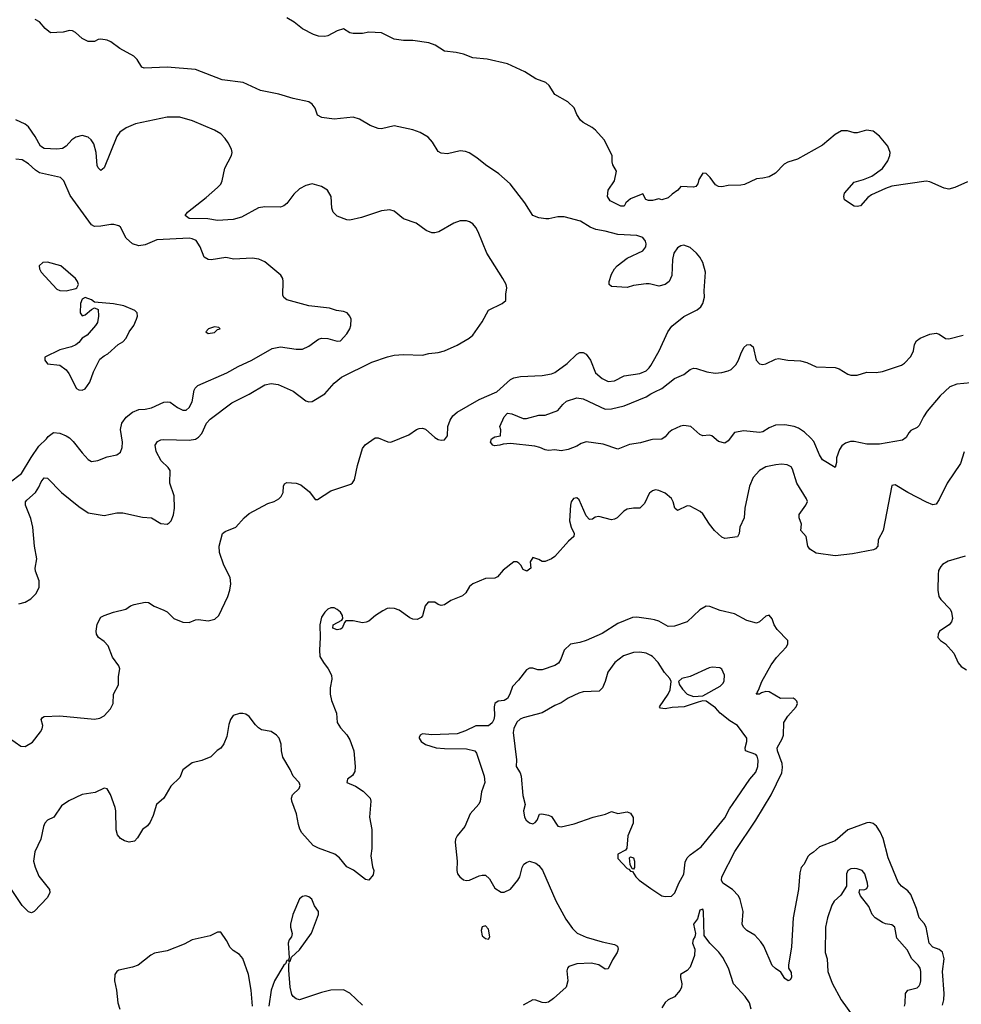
# Model space of a CAD drawing. Header units: inches. Extents: x 1771504 to 1971212, y 471788 to 643615.
# Tile 80 of 256: x 1855995 to 1861970, y 533001 to 539252. Entities that reach past the tile are written whole.
import ezdxf

# ---------------------------------------------------------------- set-up
doc = ezdxf.new("R2010")
doc.units = ezdxf.units.IN
doc.header["$MEASUREMENT"] = 0
doc.layers.add('B8553', color=7, linetype='Continuous')
doc.layers.add('B8563', color=7, linetype='Continuous')

msp = doc.modelspace()

# ---------------------------------------------------------------- linework, layer by layer
at = {"layer": 'B8553', "color": 5}
for points, elevation in [([(1860000, 537573.4), (1859990, 537576), (1859970, 537576), (1859890, 537565.2), (1859850, 537552.7), (1859750, 537558), (1859736, 537570), (1859736.2, 537590), (1859750, 537636.3), (1859768.6, 537670), (1859785.7, 537690), (1859850, 537738.3), (1859950, 537785.3), (1859968.4, 537810), (1859970.8, 537830), (1859966.1, 537846.1), (1859950, 537869.7), (1859910, 537882.5), (1859790, 537888.7), (1859710, 537909.8), (1859650, 537919.8), (1859614.5, 537934.5), (1859552.5, 537972.5), (1859450, 538001), (1859410, 538001.2), (1859352.7, 537987.3), (1859332.8, 537987.2), (1859290, 537995), (1859251.8, 538010), (1859200.8, 538090), (1859106.8, 538210), (1859034.4, 538274.4), (1858949.8, 538330), (1858895.8, 538375.8), (1858847.2, 538407.2), (1858824.5, 538415.5), (1858790, 538418.8), (1858710, 538400.8), (1858670, 538404), (1858650, 538415.4), (1858614.9, 538474.9), (1858586.8, 538506.8), (1858536.7, 538536.7), (1858490, 538553.5), (1858370, 538578.4), (1858290, 538559.1), (1858270, 538561), (1858219.7, 538579.7), (1858150, 538620.4), (1858110, 538632.8), (1857990, 538619.6), (1857911.6, 538631.6), (1857885.4, 538645.4), (1857869.4, 538690), (1857850, 538716), (1857830, 538731.6), (1857730, 538751.1), (1857638.7, 538778.7), (1857522.7, 538802.7), (1857412.8, 538852.8), (1857278.4, 538870), (1857110, 538934.9), (1856930, 538951.3), (1856784.6, 538944.6), (1856769.7, 538950), (1856739.5, 538999.5), (1856719.9, 539019.9), (1856629.4, 539070), (1856572.5, 539112.5), (1856550, 539122.9), (1856510, 539129.4), (1856493.4, 539126.6), (1856470, 539114), (1856430, 539114), (1856390, 539133.2), (1856349, 539170), (1856330, 539180.9), (1856310, 539183.7), (1856270, 539174), (1856190, 539169.4), (1856155.8, 539195.8), (1856119.2, 539239.2), (1856092.4, 539252.4)], 380), ([(1860000, 538105), (1859984.7, 538104.7), (1859968, 538110), (1859950, 538146), (1859870, 538115.3), (1859842, 538090), (1859830, 538068.7), (1859810, 538068.7), (1859742, 538102), (1859724, 538130), (1859729.4, 538170.6), (1859768.7, 538230), (1859782, 538290), (1859759, 538330), (1859754, 538350), (1859755.3, 538390), (1859704, 538490), (1859649, 538550), (1859627.2, 538567.2), (1859570, 538599.3), (1859554.5, 538614.5), (1859529.7, 538649.7), (1859512.9, 538692.9), (1859472.7, 538730), (1859390, 538778), (1859355.1, 538835.1), (1859334.1, 538854.1), (1859270, 538876.8), (1859199.9, 538920.1), (1859090, 538972), (1858962, 539002), (1858869.6, 539009.6), (1858810, 539033.2), (1858764.5, 539044.5), (1858690, 539052.3), (1858631.4, 539091.4), (1858590, 539105.1), (1858490, 539120.9), (1858430, 539119.3), (1858370, 539129.3), (1858290, 539169), (1858210, 539172.7), (1858170, 539165.2), (1858110, 539165.2), (1858090, 539169.3), (1858050, 539193.2), (1858010, 539180.9), (1857950, 539149.6), (1857930, 539145.6), (1857890, 539147.6), (1857858.4, 539158.4), (1857790, 539193.3), (1857737.3, 539237.3), (1857690, 539264.2)], 360), ([(1855990, 535543.1), (1856030, 535553.4), (1856065.5, 535574.5), (1856099.7, 535610), (1856119.1, 535650), (1856117.8, 535690), (1856095.6, 535750), (1856093.3, 535770), (1856102.5, 535830), (1856088.3, 535910), (1856078.6, 536030), (1856065.4, 536085.4), (1856030.8, 536170), (1856031.9, 536190), (1856039.1, 536200.9), (1856093.8, 536250), (1856116.5, 536283.5), (1856130, 536317.1), (1856150, 536343.1), (1856170, 536342), (1856259.5, 536250), (1856370, 536160.9), (1856430, 536121.3), (1856530, 536104.7), (1856610, 536122), (1856650, 536121.3), (1856773.9, 536093.9), (1856830, 536090.3), (1856890, 536053.1), (1856930, 536050.3), (1856942.8, 536057.2), (1856955.3, 536070), (1856970.5, 536109.5), (1856977.7, 536150), (1856975.7, 536230), (1856947.4, 536310), (1856949.7, 536390), (1856935.8, 536410), (1856892.2, 536452.2), (1856860.3, 536510), (1856854.2, 536550), (1856870, 536574.6), (1856890, 536584), (1856910, 536585.8), (1857070, 536582), (1857110, 536588.1), (1857130, 536601.5), (1857150, 536624.6), (1857179.3, 536690), (1857203.5, 536716.5), (1857341.3, 536818.7), (1857450, 536874.7), (1857550, 536933.2), (1857590, 536942.4), (1857635.5, 536935.5), (1857730, 536893.1), (1857810, 536831.7), (1857830, 536826.5), (1857850, 536827.9), (1857930, 536876.5), (1857990, 536945), (1858037.7, 536982.3), (1858230, 537078.4), (1858328.3, 537111.7), (1858370, 537121.2), (1858430, 537126.9), (1858550, 537121.3), (1858590, 537132.4), (1858650, 537138.7), (1858690, 537148.8), (1858770, 537185.5), (1858846.6, 537230), (1858869.5, 537250), (1858930, 537334), (1858970, 537407.7), (1859057.2, 537450), (1859079.3, 537470), (1859079.5, 537510), (1859087, 537550), (1859082, 537570), (1859061.3, 537610), (1858958.7, 537770), (1858904.5, 537904.5), (1858890, 537932), (1858870, 537956.9), (1858850, 537969.7), (1858830, 537975.4), (1858790, 537975.4), (1858750, 537961.3), (1858655.1, 537904.9), (1858630, 537898.7), (1858610, 537899.7), (1858574.6, 537914.6), (1858510, 537959.7), (1858430, 537987.3), (1858370, 538035.6), (1858344.4, 538044.4), (1858290, 538038.7), (1858164.6, 537995.4), (1858090, 537978.9), (1858070, 537981.1), (1858010, 538005.1), (1857984.2, 538030), (1857974.5, 538054.5), (1857971.1, 538130), (1857947.6, 538170), (1857910, 538193.7), (1857850, 538209.7), (1857810, 538199.7), (1857770, 538178.9), (1857734.6, 538145.4), (1857690, 538085.1), (1857670.2, 538069.8), (1857650, 538061.5), (1857550, 538063.5), (1857510, 538057.8), (1857401.3, 537998.7), (1857350, 537982.8), (1857250, 537977), (1857188.8, 537988.8), (1857069.2, 537990), (1857044.2, 538010), (1857059.7, 538030), (1857177.7, 538122.3), (1857250, 538185.8), (1857270, 538208.9), (1857278.6, 538230), (1857296.2, 538310), (1857338, 538390), (1857342.2, 538410), (1857339.2, 538430), (1857318, 538470), (1857298.4, 538498.4), (1857270, 538527.2), (1857231.2, 538551.2), (1857092, 538610), (1857010, 538633.8), (1856930, 538632.8), (1856730, 538590.9), (1856670, 538566), (1856630, 538537.4), (1856610.1, 538509.9), (1856530, 538312.3), (1856510, 538294.5), (1856492.5, 538312.5), (1856486.8, 538326.8), (1856479, 538410), (1856464.5, 538464.5), (1856449.1, 538489.1), (1856430, 538506), (1856390, 538516.5), (1856350, 538505.8), (1856324.9, 538490), (1856289.2, 538450), (1856265.7, 538434.3), (1856230.1, 538429.9), (1856150, 538433.3), (1856126.2, 538450), (1856092.3, 538510), (1856050, 538571.9), (1856030, 538589.8), (1855970, 538616.2)], 420), ([(1855927.8, 536312.2), (1856005.7, 536370), (1856067.2, 536472.8), (1856116.3, 536543.7), (1856163.7, 536590), (1856174.2, 536605.8), (1856210, 536630.6), (1856250, 536626.7), (1856290, 536610.3), (1856310, 536597), (1856333.9, 536573.9), (1856390, 536503.1), (1856430, 536460.4), (1856450, 536447), (1856490, 536452.6), (1856550, 536476.2), (1856610, 536490.3), (1856633.4, 536506.6), (1856644.6, 536535.4), (1856647.2, 536570), (1856635, 536650), (1856643.5, 536690), (1856670, 536728.9), (1856710, 536760.8), (1856750, 536777.3), (1856790, 536779.2), (1856830, 536788.2), (1856910, 536823.2), (1856930, 536825.5), (1856950, 536822.8), (1856995.8, 536790), (1857030, 536772.6), (1857050, 536774), (1857070, 536790.3), (1857090, 536826.7), (1857100.9, 536899.1), (1857107.1, 536912.9), (1857126, 536930), (1857309.8, 537010.2), (1857380.5, 537050), (1857467.8, 537090), (1857596.2, 537163.8), (1857650, 537174.9), (1857750, 537159.5), (1857790, 537160.5), (1857830, 537179.1), (1857890, 537224.4), (1857910, 537230.4), (1857950, 537228), (1858010, 537210.6), (1858030, 537214), (1858070, 537258), (1858089.7, 537290), (1858096, 537310), (1858097.7, 537350), (1858089.6, 537370), (1858071.8, 537390), (1858050, 537399.7), (1858005.9, 537405.9), (1857960.5, 537420.5), (1857830, 537436.3), (1857690, 537473.2), (1857670, 537489), (1857664.2, 537504.2), (1857667.6, 537590), (1857663.6, 537610), (1857651.6, 537630), (1857550, 537715.1), (1857512.1, 537732.1), (1857470, 537738), (1857352.5, 537732.5), (1857302.7, 537742.7), (1857210, 537727.8), (1857190, 537729.6), (1857165.2, 537745.2), (1857139.7, 537810), (1857114, 537850), (1857090, 537861.8), (1857070, 537864.6), (1856865.1, 537854.9), (1856790, 537823.7), (1856750, 537817.2), (1856710, 537829.3), (1856670, 537866), (1856634, 537934), (1856623.7, 537943.7), (1856592.3, 537952.3), (1856572, 537952), (1856510, 537940.5), (1856470, 537939.5), (1856449.2, 537950), (1856315.8, 538135.8), (1856273.6, 538230), (1856252.7, 538250), (1856120.3, 538280.3), (1856095.8, 538295.8), (1856050, 538336.4), (1856010, 538362), (1855970, 538366.3)], 440), ([(1855930.6, 534690), (1856000.8, 534640.8), (1856030, 534636.9), (1856075, 534665), (1856126.8, 534730), (1856137.7, 534750), (1856140.4, 534770), (1856131.8, 534810), (1856138.4, 534821.6), (1856150, 534828.2), (1856250, 534832.4), (1856470, 534811.5), (1856502.6, 534817.4), (1856530, 534833.4), (1856570, 534876.4), (1856586.9, 534910), (1856589.6, 534970), (1856621.7, 535030), (1856622.5, 535082.5), (1856629.8, 535130), (1856623.9, 535150), (1856584.4, 535204.4), (1856556.7, 535276.7), (1856530, 535305.3), (1856494.3, 535330), (1856482.4, 535350), (1856479.8, 535370), (1856486.3, 535413.7), (1856510, 535459.1), (1856530, 535470.4), (1856590, 535490.6), (1856668.7, 535510), (1856697.2, 535530), (1856721.2, 535538.8), (1856790, 535553.8), (1856811.1, 535551.1), (1856848.2, 535528.2), (1856910, 535503.1), (1856930, 535492.2), (1856972.7, 535450), (1857030, 535427.8), (1857070, 535425.3), (1857110, 535441.5), (1857130, 535444), (1857190, 535435.9), (1857233.3, 535446.7), (1857258, 535470), (1857315, 535590), (1857328.8, 535630), (1857335, 535670), (1857329.8, 535710), (1857289.9, 535789.9), (1857263.5, 535870), (1857261, 535910), (1857281.2, 535990), (1857298, 536002), (1857365.2, 536030), (1857419.3, 536090), (1857450, 536116.3), (1857570, 536180.5), (1857610, 536193.4), (1857639, 536210), (1857654.5, 536225.5), (1857666, 536250), (1857669.3, 536290), (1857675.5, 536304.5), (1857690, 536313.4), (1857750, 536310.3), (1857779.7, 536299.7), (1857833.8, 536253.8), (1857870, 536206), (1857884.9, 536204.9), (1857970, 536261.5), (1858095.9, 536304.1), (1858107.5, 536312.5), (1858118.9, 536330), (1858137.7, 536422.3), (1858169.5, 536530), (1858187.3, 536552.7), (1858250, 536597.1), (1858270, 536597.1), (1858330, 536572.4), (1858350, 536570.4), (1858463.7, 536616.3), (1858512.7, 536650), (1858530, 536657.4), (1858550, 536658.9), (1858570, 536651.7), (1858630, 536599), (1858650, 536586.9), (1858670, 536582), (1858690, 536585.3), (1858708.4, 536610), (1858712.2, 536670), (1858725.7, 536710), (1858743.2, 536736.8), (1858770, 536760.7), (1858910, 536839.8), (1859023.1, 536890), (1859110, 536967.8), (1859130, 536977.4), (1859172.3, 536987.7), (1859310, 536992.6), (1859370, 537004.4), (1859390, 537012.6), (1859469.7, 537070), (1859530, 537129.1), (1859550, 537139.6), (1859570, 537139), (1859590, 537128.7), (1859617.8, 537090), (1859648.9, 537010), (1859690, 536974.9), (1859730, 536955.5), (1859770, 536959), (1859830, 536990.3), (1859930, 537005), (1859970, 537022), (1859990, 537041.7), (1860000, 537056.8)], 380), ([(1860000, 536584), (1859934.8, 536565.2), (1859864.6, 536555.4), (1859790, 536525.6), (1859697.4, 536557.4), (1859590, 536572.3), (1859558, 536562), (1859530, 536544.5), (1859476.2, 536523.8), (1859430, 536515.6), (1859390, 536520.7), (1859350, 536518), (1859330, 536520.9), (1859296.3, 536536.3), (1859264.6, 536544.6), (1859110, 536561.2), (1859062, 536558), (1859042, 536550), (1859007.5, 536547.5), (1858998, 536550), (1858982, 536570), (1858988.7, 536590), (1859010, 536604.7), (1859046, 536610), (1859047.3, 536647.3), (1859042, 536670), (1859070, 536731.3), (1859090, 536753.4), (1859118, 536750), (1859190, 536719.1), (1859210, 536720.5), (1859290, 536742), (1859330, 536741.3), (1859409.7, 536770.3), (1859440.7, 536810), (1859463.7, 536830), (1859530, 536851.8), (1859570, 536846), (1859710, 536779.6), (1859750, 536781.7), (1859830, 536799.6), (1859970, 536858), (1860000, 536875.7)], 360), ([(1860000, 536253.4), (1859992.3, 536247.7), (1859959.4, 536180.6), (1859930.7, 536150), (1859890, 536151.2), (1859850, 536145.1), (1859828.4, 536131.6), (1859786.4, 536090), (1859770, 536080.4), (1859750, 536076), (1859670, 536098.4), (1859646.7, 536093.3), (1859630, 536081.2), (1859610, 536079.3), (1859590, 536101.2), (1859544, 536204), (1859530, 536215.8), (1859510, 536212.6), (1859494.9, 536190), (1859490.3, 536170), (1859484.7, 536070), (1859493.8, 536030), (1859513.1, 535990), (1859510.3, 535970), (1859478.2, 535941.8), (1859390, 535844), (1859370.5, 535829.5), (1859330, 535813.2), (1859310, 535812.7), (1859290, 535825.2), (1859250, 535837.2), (1859234.8, 535810), (1859238, 535770), (1859212, 535750), (1859190, 535762), (1859174, 535790), (1859161.5, 535801.5), (1859150, 535809.2), (1859130, 535809.2), (1859063.7, 535756.3), (1859025.8, 535714.2), (1859010, 535706.6), (1858950, 535704.5), (1858870.4, 535669.6), (1858850, 535653.2), (1858826.4, 535613.6), (1858804.7, 535595.3), (1858730, 535565.2), (1858690, 535537.2), (1858670, 535533.2), (1858650, 535539), (1858630, 535553.2), (1858586.7, 535553.3), (1858568, 535530), (1858550, 535468), (1858542.8, 535457.2), (1858516.3, 535443.7), (1858490, 535446.6), (1858470, 535454.5), (1858402.3, 535502.3), (1858373, 535513), (1858344.2, 535515.8), (1858327, 535513), (1858300, 535500), (1858252.2, 535470), (1858210, 535433), (1858193.9, 535426.1), (1858170, 535422.8), (1858110, 535436), (1858064.9, 535435.1), (1858055.5, 535424.5), (1858040.5, 535390), (1858030, 535382.4), (1858010, 535378.7), (1857982, 535390), (1857983.7, 535410), (1858039.6, 535440.4), (1858046, 535450), (1858042.9, 535470), (1858029.4, 535490), (1858010, 535507), (1857990, 535518.7), (1857970, 535518.9), (1857950.7, 535510), (1857930.4, 535490), (1857910, 535458), (1857899.6, 535410), (1857902, 535330), (1857896.1, 535250), (1857900.3, 535210), (1857922.8, 535170), (1857952.4, 535130), (1857972.6, 535090), (1857975.8, 535064.2), (1857964.4, 535010), (1857964.4, 534970), (1857974, 534930), (1858004.4, 534850), (1858010.3, 534790), (1858030, 534757.1), (1858070, 534712.2), (1858090, 534680.4), (1858115.4, 534610), (1858124.2, 534510), (1858121.1, 534478.9), (1858105.5, 534454.5), (1858074, 534430), (1858070.5, 534410), (1858125.5, 534385.5), (1858173.3, 534353.3), (1858218, 534310), (1858223.8, 534290), (1858213.8, 534190), (1858228.9, 534110), (1858228.8, 533990), (1858223.7, 533943.7), (1858234.4, 533874.4), (1858242.8, 533850), (1858238, 533822), (1858211, 533789), (1858190, 533794), (1858113, 533853), (1858070, 533874), (1858024.2, 533930), (1857993.8, 533953.8), (1857890, 533992.4), (1857856.2, 534010), (1857786, 534090), (1857773, 534113), (1857763.5, 534143.5), (1857750.7, 534210), (1857722.4, 534290), (1857719.5, 534310), (1857725.8, 534330), (1857767.2, 534370), (1857774.8, 534390), (1857767.7, 534410), (1857729, 534450), (1857711.3, 534491.3), (1857664.5, 534570), (1857655.8, 534610), (1857653.1, 534653.1), (1857641.4, 534690), (1857624.7, 534710), (1857590, 534732.4), (1857530, 534743.6), (1857510, 534755.6), (1857490, 534774.5), (1857450, 534827.3), (1857430, 534842.4), (1857410, 534848), (1857390, 534846.3), (1857350, 534833.6), (1857332.7, 534810), (1857322.5, 534777.5), (1857310, 534702), (1857290, 534655.3), (1857270, 534628), (1857247.1, 534612.9), (1857207.1, 534572.9), (1857150.4, 534549.6), (1857090, 534533.2), (1857030.4, 534489.6), (1857010, 534441.2), (1856953.8, 534386.2), (1856908.4, 534310), (1856862.4, 534270), (1856840.5, 534199.5), (1856821.8, 534158.2), (1856805.7, 534134.3), (1856774.8, 534110), (1856743.1, 534056.9), (1856722.8, 534037.2), (1856690, 534029.6), (1856658.8, 534038.8), (1856633.6, 534053.6), (1856616.2, 534076.2), (1856607.7, 534107.7), (1856604.1, 534230), (1856599.8, 534250), (1856570, 534333.2), (1856550, 534369.2), (1856530, 534373.2), (1856473.9, 534346.1), (1856390, 534333.1), (1856306.4, 534293.6), (1856260, 534260), (1856210.5, 534190), (1856170, 534169.6), (1856154, 534150), (1856145.3, 534130), (1856127.8, 534050), (1856091, 533969), (1856082.8, 533910), (1856091.8, 533871.8), (1856115.1, 533815.1), (1856183.1, 533730), (1856186, 533710), (1856170, 533679.7), (1856087.3, 533590), (1856070, 533581.3), (1856050, 533587.8), (1856010, 533627.8), (1855942.6, 533730)], 380), ([(1860000, 535445.5), (1859910, 535458.7), (1859883.7, 535456.3), (1859790, 535417.8), (1859690, 535354.4), (1859590.1, 535309.9), (1859550, 535297.6), (1859490, 535288.2), (1859450.3, 535250), (1859428.5, 535191.5), (1859413.4, 535166.6), (1859390, 535151.6), (1859310, 535124.2), (1859283.7, 535123.7), (1859250, 535135.1), (1859230, 535135.8), (1859210, 535124.2), (1859160.3, 535059.7), (1859121.6, 535018.4), (1859105.2, 534970), (1859090, 534942), (1859070, 534929.8), (1859030, 534924.5), (1859009.5, 534910.5), (1859005.7, 534890), (1859008.5, 534831.5), (1859004.2, 534810), (1858992.5, 534787.5), (1858970.2, 534769.8), (1858890, 534768.3), (1858823.2, 534736.8), (1858770, 534718.4), (1858610, 534712.1), (1858550, 534717.4), (1858536.3, 534710), (1858530, 534695.3), (1858529, 534690), (1858543.1, 534670), (1858570, 534650.4), (1858638, 534630), (1858690, 534624.3), (1858830, 534621.8), (1858882.8, 534610), (1858894.3, 534594.3), (1858942, 534450), (1858945.4, 534410), (1858924.3, 534350), (1858916.3, 534290), (1858908.9, 534271.1), (1858853.2, 534210), (1858820.2, 534130), (1858770.3, 534070), (1858760.2, 534050), (1858757.6, 534030), (1858770.2, 533910), (1858769.1, 533850), (1858773.4, 533830), (1858786.7, 533810), (1858810, 533792), (1858830, 533786.5), (1858850, 533789.1), (1858910, 533817.4), (1858930, 533821.6), (1858950, 533819.8), (1858976.6, 533796.6), (1859010, 533738), (1859050, 533712.7), (1859070, 533712.4), (1859108.4, 533731.6), (1859156.4, 533790), (1859169.1, 533810.9), (1859184, 533870), (1859194.8, 533890), (1859210, 533902.2), (1859230, 533908.8), (1859270, 533897.4), (1859290, 533883), (1859313, 533853), (1859397.4, 533657.4), (1859461.1, 533541.1), (1859502.2, 533482.2), (1859533.1, 533453.1), (1859590, 533426.7), (1859690, 533397.4), (1859770, 533381.3), (1859787.7, 533370), (1859791.6, 533350), (1859787, 533330), (1859756.7, 533283.3), (1859730, 533225.1), (1859710, 533224.7), (1859670.9, 533250.9), (1859621.5, 533261.5), (1859530, 533258.7), (1859479.8, 533240.2), (1859470.5, 533229.5), (1859467.6, 533212.4), (1859472.8, 533150), (1859463.1, 533110), (1859383, 533037), (1859350, 533015.1), (1859330, 533009.6), (1859310, 533012.6), (1859270, 533028), (1859250, 533028.2), (1859190, 532994.8)], 420), ([(1860000, 535215), (1859970, 535230.8), (1859930, 535235.6), (1859890, 535233.7), (1859826.1, 535213.9), (1859770.8, 535170), (1859727.3, 535110), (1859710.9, 535050.9), (1859693, 535010), (1859671, 534990), (1859570, 534984.2), (1859543, 534977), (1859475.8, 534944.2), (1859430, 534915.1), (1859390, 534898.7), (1859310, 534851.2), (1859190, 534819.1), (1859170, 534811), (1859150, 534792.1), (1859130, 534751.2), (1859126.1, 534726.1), (1859147.9, 534552.1), (1859145.7, 534510), (1859171, 534471), (1859176.8, 534450), (1859187.2, 534327.2), (1859202, 534270), (1859192.7, 534230), (1859197.6, 534190), (1859209.1, 534169.1), (1859230, 534152.7), (1859250, 534146), (1859265.8, 534154.2), (1859277.6, 534170), (1859292.9, 534207.1), (1859309.1, 534210.9), (1859350, 534202), (1859370, 534192.4), (1859410, 534132.4), (1859430, 534127.4), (1859513.7, 534146.3), (1859633.2, 534190), (1859711.2, 534208.8), (1859750, 534224), (1859790, 534212.7), (1859850, 534223), (1859870, 534213.4), (1859886.7, 534186.7), (1859888.5, 534150), (1859854.9, 534070), (1859847.3, 533992.7), (1859839.8, 533980.2), (1859790, 533954), (1859790, 533926), (1859850, 533862.8), (1859859.8, 533859.8), (1859870, 533846), (1859883.6, 533843.6), (1859904.9, 533810), (1859925.5, 533790), (1860000, 533737.1)], 440), ([(1858170, 532994.7), (1858090, 533071.8), (1858050, 533093.6), (1857970, 533089.6), (1857910, 533075.1), (1857770, 533029.7), (1857750, 533034.7), (1857730, 533049.6), (1857722.5, 533062.5), (1857710.9, 533110), (1857703.3, 533216.7), (1857703.1, 533256.9), (1857707.3, 533267.3), (1857702, 533278), (1857710, 533274), (1857720.2, 533299.8), (1857770, 533346), (1857846.7, 533453.3), (1857890.8, 533570), (1857890.9, 533590), (1857865.8, 533625.8), (1857847.5, 533667.5), (1857830, 533682.7), (1857810, 533688.8), (1857790, 533685.6), (1857770, 533669.7), (1857727.5, 533570), (1857712.6, 533510), (1857712.8, 533490), (1857724.4, 533450), (1857719.3, 533430), (1857705.3, 533410), (1857698.7, 533390), (1857703.6, 533296.4), (1857699.6, 533280.4), (1857690, 533278), (1857681.4, 533258.6), (1857670, 533249), (1857611.7, 533150), (1857590.3, 533090), (1857574.6, 532990)], 420), ([(1857471.8, 532990), (1857462.5, 533090), (1857446.8, 533190), (1857411.4, 533291.4), (1857390, 533316.4), (1857350, 533342), (1857330, 533362.4), (1857306.8, 533406.8), (1857270, 533459.3), (1857250, 533459.5), (1857203.4, 533436.6), (1857090, 533411.1), (1857037.8, 533382.2), (1856930, 533339.3), (1856850, 533326.2), (1856826.6, 533313.4), (1856746.7, 533250), (1856710, 533236.8), (1856623, 533217), (1856610.2, 533209.8), (1856599.1, 533190), (1856595.8, 533150), (1856608.2, 533090), (1856617.6, 533010), (1856629, 532970)], 420)]:
    msp.add_lwpolyline(points, dxfattribs=dict(at, elevation=elevation))
for points, elevation in [([(1856170, 537713.2), (1856142, 537710), (1856118, 537690), (1856121, 537670), (1856131, 537650), (1856230, 537542), (1856250, 537533.4), (1856289.4, 537530.6), (1856350, 537544.7), (1856358, 537550), (1856368, 537570), (1856362, 537590), (1856348.7, 537610), (1856255.3, 537690)], 460), ([(1856410, 537488), (1856390, 537478), (1856381, 537450), (1856378, 537390), (1856390, 537372), (1856410, 537378), (1856450, 537412), (1856470, 537422), (1856491.6, 537411.6), (1856494.8, 537370), (1856487.3, 537330), (1856476.3, 537310), (1856422.8, 537250), (1856390.4, 537229.6), (1856370, 537202), (1856350, 537188), (1856324, 537176), (1856250, 537156.2), (1856153.4, 537110), (1856153.4, 537090), (1856170, 537068.2), (1856250, 537058.8), (1856288.8, 537028.8), (1856305.7, 537005.7), (1856356, 536910), (1856370, 536902), (1856390, 536899.1), (1856410, 536908), (1856438.9, 536950), (1856463.3, 537016.7), (1856503.8, 537096.2), (1856530, 537118.4), (1856554, 537130), (1856619, 537190), (1856650, 537207.3), (1856669.4, 537230), (1856689.7, 537270.3), (1856718.4, 537310), (1856736, 537350), (1856741.2, 537370), (1856739, 537390), (1856725.6, 537405.6), (1856654.9, 537434.9), (1856590.8, 537449.2), (1856470, 537458), (1856450, 537474)], 460), ([(1857230, 537302), (1857192, 537290), (1857176, 537270), (1857190, 537258.8), (1857230, 537265.5), (1857250, 537284.7), (1857266, 537290), (1857258, 537298)], 460), ([(1859890, 533858), (1859882, 533862), (1859868.9, 533888.9), (1859865.2, 533930), (1859870, 533938), (1859890, 533930.6), (1859895.8, 533910), (1859896, 533870)], 440), ([(1858950, 533498.7), (1858930, 533493.3), (1858922.3, 533470), (1858930, 533436.3), (1858950, 533418.7), (1858970, 533413.4), (1858977.7, 533430), (1858970, 533478)], 420)]:
    msp.add_lwpolyline(points, close=True, dxfattribs=dict(at, elevation=elevation))
at = {"layer": 'B8563', "color": 5}
for points, elevation in [([(1862010, 538223.5), (1861930, 538186), (1861890, 538177), (1861862, 538182), (1861770, 538222.7), (1861746.8, 538226.8), (1861530, 538194.7), (1861490, 538181.1), (1861400.7, 538139.3), (1861376.5, 538123.5), (1861330, 538069.4), (1861310, 538066), (1861289.2, 538069.2), (1861229, 538109), (1861224, 538130), (1861229.2, 538150), (1861290, 538220.7), (1861350, 538237.3), (1861401.5, 538258.5), (1861470, 538306.8), (1861503.3, 538356.7), (1861517, 538390), (1861519.5, 538410), (1861504.5, 538450), (1861450, 538513.6), (1861410, 538545.1), (1861369, 538551), (1861310, 538534.5), (1861290, 538534.5), (1861247.5, 538547.5), (1861210, 538547.3), (1861170, 538522.9), (1861090, 538456.3), (1860930, 538366.6), (1860870, 538346.6), (1860846, 538334), (1860790, 538278), (1860750, 538255.1), (1860710, 538245.2), (1860670, 538242), (1860593.7, 538206.3), (1860570, 538201.6), (1860490, 538199.7), (1860450, 538191.5), (1860430, 538193.6), (1860410, 538204.5), (1860376, 538250), (1860350, 538275.3), (1860330, 538278), (1860303.5, 538236.5), (1860298, 538210), (1860286, 538194), (1860270, 538189.2), (1860190, 538193.2), (1860170.4, 538169.6), (1860134.6, 538145.4), (1860110, 538121.2), (1860070, 538109.4), (1860050, 538114), (1860010, 538105.2), (1860000, 538105)], 360), ([(1860000, 537056.8), (1860009.3, 537070.7), (1860052.7, 537150), (1860107.2, 537270), (1860134.1, 537305.9), (1860210, 537367.3), (1860294.5, 537410), (1860317, 537430), (1860329.5, 537450), (1860340.9, 537490), (1860337.7, 537530), (1860347.2, 537650), (1860330.7, 537710), (1860310, 537745.1), (1860290, 537769.7), (1860250, 537805.4), (1860210, 537819.7), (1860190, 537816.3), (1860170, 537803.6), (1860146.7, 537770), (1860136.9, 537730), (1860132.5, 537627.5), (1860115.3, 537590), (1860090, 537571.1), (1860050, 537560.5), (1860000, 537573.4)], 380), ([(1860000, 536875.7), (1860024.2, 536890), (1860069.9, 536910.1), (1860150, 536974), (1860210, 536999.5), (1860250, 537030.4), (1860270, 537039.1), (1860290, 537037.3), (1860356.2, 537016.2), (1860408.8, 537008.8), (1860450, 537011.7), (1860490, 537022), (1860510, 537032.2), (1860538.6, 537061.4), (1860556.3, 537090), (1860570, 537131), (1860589.6, 537170), (1860610, 537187.3), (1860630, 537190.6), (1860650, 537176), (1860668.7, 537090), (1860690, 537067.4), (1860710, 537064), (1860730, 537066.7), (1860790, 537097.4), (1860810, 537100.3), (1860870, 537090.2), (1860950, 537085.5), (1860990, 537074.7), (1861050, 537048.1), (1861170, 537043), (1861195.1, 537035.1), (1861250, 537002), (1861270, 536994.7), (1861310, 536994.7), (1861370, 537013.8), (1861430, 537012.7), (1861470, 537018.3), (1861590, 537058), (1861610, 537072.2), (1861650, 537113.4), (1861666.2, 537150), (1861672.5, 537190), (1861685.8, 537214.2), (1861709.2, 537230.8), (1861770, 537256.5), (1861810, 537262.6), (1861830, 537255.8), (1861870, 537228.5), (1861890, 537225.3), (1861981.2, 537250)], 360), ([(1862030, 536947.3), (1861942.4, 536937.6), (1861898, 536922), (1861836.9, 536863.1), (1861754.2, 536765.8), (1861730.2, 536730), (1861703.7, 536676.3), (1861690, 536663.6), (1861650, 536643.7), (1861636.3, 536630), (1861620.5, 536599.5), (1861597.3, 536582.7), (1861450, 536556.4), (1861370, 536556.8), (1861290, 536573.8), (1861266.5, 536573.5), (1861235.5, 536564.5), (1861213, 536547), (1861197.5, 536522.5), (1861179.1, 536470), (1861178.5, 536441.5), (1861170, 536408), (1861090, 536457.2), (1861070, 536489.2), (1861033.4, 536573.4), (1861016.3, 536596.3), (1860974.2, 536634.2), (1860937.9, 536657.9), (1860910, 536669.8), (1860850, 536679.7), (1860790, 536677), (1860750, 536660.9), (1860710, 536636), (1860690, 536632.3), (1860590, 536641.7), (1860530, 536631.5), (1860490, 536579), (1860470, 536563.7), (1860430, 536575.1), (1860388, 536610), (1860370, 536614.5), (1860329.6, 536609.6), (1860310, 536619.5), (1860252.7, 536670), (1860210, 536675.3), (1860188.4, 536671.6), (1860133.4, 536646.6), (1860111, 536629), (1860090, 536602.9), (1860070, 536589.6), (1860010, 536586.9), (1860000, 536584)], 360), ([(1861988, 536508), (1861965.7, 536434.3), (1861880.3, 536310), (1861830, 536205.2), (1861810, 536176), (1861790, 536171.8), (1861750, 536188.7), (1861629.9, 536249.9), (1861550, 536299.5), (1861530, 536294), (1861475.3, 536010), (1861441.5, 535950), (1861439.7, 535910), (1861426.5, 535893.5), (1861412.9, 535887.1), (1861279.7, 535860.3), (1861170, 535847.9), (1861050, 535865.5), (1861008.3, 535890), (1860995.4, 535910), (1860985.7, 535970), (1860952, 536010), (1860956.9, 536050), (1860940.7, 536090), (1860942, 536110), (1860982.8, 536170), (1860993.5, 536193.5), (1860987.4, 536210), (1860925.7, 536310), (1860899.1, 536399.1), (1860890, 536413.6), (1860865.7, 536425.7), (1860830, 536429.7), (1860793, 536427), (1860730, 536412.6), (1860690.2, 536389.8), (1860650, 536345.1), (1860625.5, 536290), (1860595.8, 536150), (1860591.2, 536090), (1860564.9, 536030), (1860561.1, 535990), (1860550, 535968), (1860470, 535957.6), (1860450, 535966), (1860403, 536010), (1860371.2, 536050), (1860330, 536115.1), (1860312.7, 536130), (1860250, 536162.7), (1860230, 536166.6), (1860170, 536135.1), (1860151.6, 536151.6), (1860141.1, 536190), (1860130, 536211.6), (1860090, 536245.6), (1860050, 536262.9), (1860030, 536266.6), (1860010, 536260.9), (1860000, 536253.4)], 380), ([(1861994.7, 535845.3), (1861885.9, 535814.1), (1861850, 535792.8), (1861839.3, 535780.7), (1861825.9, 535754.1), (1861822.6, 535730), (1861820.7, 535630), (1861827.6, 535590), (1861840.3, 535570), (1861898.9, 535510), (1861908.9, 535490), (1861914.3, 535450), (1861908.8, 535430), (1861894, 535410), (1861832.7, 535370), (1861822.6, 535350), (1861820.3, 535330), (1861838, 535310), (1861870.4, 535290), (1861922.4, 535230), (1861949.2, 535169.2), (1861970, 535146.4), (1862003.9, 535123.9)], 420), ([(1861850, 532995.8), (1861859, 533030), (1861861.9, 533070), (1861850.6, 533210), (1861861.2, 533290), (1861850, 533331.2), (1861830, 533349.7), (1861790, 533362.6), (1861765.6, 533390), (1861746.4, 533490), (1861733.8, 533513.8), (1861702.2, 533550), (1861685, 533610), (1861650, 533697.6), (1861630, 533721.8), (1861591, 533751), (1861570, 533776.9), (1861506, 533930), (1861473.5, 534053.5), (1861455.4, 534095.4), (1861432.4, 534132.4), (1861410, 534148.7), (1861390, 534155.6), (1861370, 534154), (1861250.8, 534109.2), (1861170, 534038), (1861070, 534000.4), (1861033.1, 533966.9), (1861006.7, 533950), (1860998, 533942), (1860971.1, 533888.9), (1860954, 533870), (1860944.5, 533835.5), (1860937.2, 533730), (1860903.2, 533550), (1860893.5, 533366.5), (1860874.4, 533250), (1860873.4, 533230), (1860890, 533202), (1860892.4, 533170), (1860884.5, 533155.5), (1860872, 533150), (1860850, 533163.7), (1860825.8, 533205.8), (1860790, 533227.6), (1860770, 533248), (1860717.4, 533370), (1860698.4, 533398.4), (1860660.5, 533440.5), (1860610, 533469.7), (1860588, 533490), (1860578.7, 533510), (1860585.1, 533590), (1860567.3, 533667.3), (1860556, 533690), (1860518.7, 533730), (1860456.2, 533770), (1860448.3, 533788.3), (1860451.1, 533810), (1860533.5, 533970), (1860665.8, 534170), (1860763.7, 534330), (1860830.6, 534470), (1860836.2, 534503.8), (1860834.3, 534530), (1860804.2, 534610), (1860802.5, 534630), (1860833.7, 534686.3), (1860840.9, 534710), (1860844.4, 534790), (1860868.7, 534831.3), (1860922.2, 534890), (1860929.7, 534910), (1860925.6, 534925.6), (1860916.8, 534936.8), (1860903.5, 534943.5), (1860823.4, 534943.4), (1860750, 534985.7), (1860730, 534986.6), (1860701.3, 534978.7), (1860690, 534969.6), (1860669.3, 534970), (1860678, 534982), (1860677.2, 534990), (1860683.9, 534996.1), (1860704.1, 535050), (1860763.4, 535156.6), (1860797.2, 535202.8), (1860860.2, 535270), (1860868.8, 535290), (1860869.7, 535310), (1860801.1, 535381.1), (1860783.5, 535410), (1860770, 535449.2), (1860750, 535472), (1860730, 535464.5), (1860690, 535429.5), (1860670, 535421.6), (1860610, 535438.2), (1860530, 535479), (1860440.3, 535500.3), (1860374, 535526), (1860350, 535528.2), (1860310, 535506), (1860230, 535429.6), (1860150, 535400.7), (1860110, 535399.6), (1860050, 535433), (1860022.3, 535442.3), (1860000, 535445.5)], 420), ([(1860000, 533737.1), (1860050, 533701.6), (1860070, 533690.5), (1860090, 533686), (1860130, 533688), (1860152.4, 533707.6), (1860177.6, 533770), (1860210, 533826.8), (1860217.6, 533902.4), (1860229.7, 533930), (1860249.9, 533950.1), (1860319.7, 534000.3), (1860470, 534185.3), (1860499.1, 534240.9), (1860545.3, 534310), (1860627.2, 534430), (1860666, 534474), (1860678, 534510), (1860681.2, 534550), (1860675.4, 534575.4), (1860666.8, 534586.8), (1860601.6, 534610), (1860598.3, 534630), (1860609.7, 534670), (1860608.2, 534690), (1860549.6, 534770), (1860501.5, 534801.5), (1860440.9, 534850), (1860410, 534882.7), (1860350, 534925.2), (1860330, 534926.6), (1860300.4, 534919.6), (1860211.3, 534890), (1860135.3, 534884.7), (1860090, 534876.2), (1860060.9, 534880.9), (1860054, 534890), (1860109.7, 534970.3), (1860123, 534997), (1860129.6, 535050), (1860120.7, 535070), (1860086.9, 535106.9), (1860046, 535170), (1860009.9, 535209.9), (1860000, 535215)], 440), ([(1861609.8, 532990), (1861614.7, 533005.3), (1861615.8, 533070), (1861629.9, 533090.1), (1861690, 533106.1), (1861702.1, 533117.9), (1861709.9, 533130), (1861714.1, 533150), (1861714.3, 533210), (1861708.5, 533230), (1861695.4, 533250), (1861656.2, 533290), (1861625.7, 533345.7), (1861561.4, 533421.4), (1861547.3, 533490), (1861530, 533505.6), (1861490, 533511.5), (1861470, 533520.5), (1861423.7, 533550), (1861404.5, 533570), (1861382.5, 533622.5), (1861329.6, 533690), (1861321.2, 533710), (1861326, 533730), (1861346.8, 533726.8), (1861358, 533730), (1861370, 533736), (1861377, 533750), (1861375.6, 533770), (1861357.6, 533830), (1861341.2, 533850), (1861310, 533861.3), (1861290, 533863), (1861270, 533860.5), (1861250.4, 533849.6), (1861241.6, 533830), (1861241, 533750), (1861206.5, 533693.5), (1861163.4, 533656.6), (1861147.6, 533630), (1861121.3, 533550), (1861109.2, 533490), (1861107.1, 533330), (1861118, 533290), (1861123.6, 533210), (1861150, 533135.5), (1861208.8, 533030), (1861321.3, 532870)], 440), ([(1860637.6, 532970), (1860627, 533010), (1860598, 533050), (1860523.7, 533130), (1860493, 533230), (1860457.8, 533297.8), (1860432, 533332), (1860374, 533390), (1860337.5, 533437.5), (1860334.3, 533590), (1860330, 533604), (1860310, 533599), (1860295.6, 533544.4), (1860270.7, 533510), (1860284, 533450), (1860278.8, 533430), (1860267.8, 533412.2), (1860264.9, 533390), (1860278.3, 533350), (1860278, 533310), (1860250, 533236.9), (1860230, 533215.4), (1860189, 533191), (1860187.2, 533170), (1860196, 533130), (1860194.3, 533110), (1860185.3, 533090), (1860150, 533047.3), (1860110, 533029.4), (1860090, 533012.7), (1860070, 532979.3)], 440)]:
    msp.add_lwpolyline(points, dxfattribs=dict(at, elevation=elevation))
at = {"layer": 'B8563', "color": 5, "elevation": 440}
msp.add_lwpolyline([(1860390, 535142), (1860370, 535137), (1860250, 535081.4), (1860197.3, 535070), (1860174.4, 535050), (1860181.6, 535030), (1860201.2, 535001.2), (1860230, 534970.4), (1860270, 534954.9), (1860330, 534959.1), (1860439.2, 535020.8), (1860459.3, 535040.7), (1860465.4, 535054.6), (1860467, 535090), (1860450, 535129), (1860437.6, 535137.6)], close=True, dxfattribs=at)

doc.saveas('drawing.dxf')
